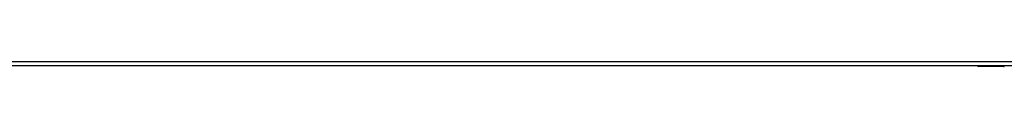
# Model space of a CAD drawing. Header units: inches. Extents: x 27 to 746, y 82 to 342.
# Tile 137 of 256: x 333.36 to 356.321, y 191.097 to 191.216. Entities that reach past the tile are written whole.
import ezdxf

# ---------------------------------------------------------------- set-up
doc = ezdxf.new("R2010")
doc.units = ezdxf.units.IN
doc.header["$MEASUREMENT"] = 0
doc.layers.add('Visible Edges(ANSI)', color=7, linetype='Continuous', lineweight=25)
doc.layers.add('Visible Tangent Edges(ANSI)', color=7, linetype='Continuous', lineweight=25)

msp = doc.modelspace()

# ---------------------------------------------------------------- linework, layer by layer
at = {"layer": 'Visible Edges(ANSI)'}
for p, q in [((382.202, 191.117), (310.597, 191.117)), ((355.696, 191.115), (311.266, 191.115)), ((356.305, 191.097), (355.715, 191.097)), ((356.321, 191.117), (356.321, 191.113))]:
    msp.add_line(p, q, dxfattribs=at)
for centre, radius, start, end in [((355.715, 191.117), 0.0197, 180.55, 270), ((356.305, 191.113), 0.0157, 270, 0)]:
    msp.add_arc(centre, radius, start, end, dxfattribs=at)
at = {"layer": 'Visible Tangent Edges(ANSI)'}
for p, q in [((310.597, 191.216), (382.202, 191.216)), ((355.715, 191.117), (355.715, 191.097)), ((356.305, 191.097), (356.305, 191.117))]:
    msp.add_line(p, q, dxfattribs=at)
at = {"layer": 'Visible Tangent Edges(ANSI)', "flags": 128}
for points in [[(355.935, 191.117), (355.936, 191.115), (355.937, 191.114), (355.939, 191.112), (355.941, 191.111), (355.943, 191.11), (355.946, 191.109), (355.949, 191.108), (355.952, 191.107), (355.955, 191.107), (355.959, 191.106), (355.962, 191.106), (355.966, 191.106), (355.97, 191.106), (355.974, 191.106), (355.977, 191.107), (355.981, 191.107), (355.984, 191.108), (355.987, 191.109), (355.989, 191.11), (355.992, 191.111), (355.994, 191.112), (355.995, 191.114), (355.996, 191.115), (355.997, 191.117)], [(355.978, 191.117), (355.977, 191.117), (355.976, 191.116), (355.975, 191.116), (355.974, 191.116), (355.973, 191.116), (355.972, 191.116), (355.971, 191.116), (355.97, 191.116), (355.969, 191.115), (355.968, 191.115), (355.967, 191.115), (355.966, 191.115), (355.965, 191.115), (355.964, 191.115), (355.963, 191.115), (355.962, 191.116), (355.961, 191.116), (355.96, 191.116), (355.959, 191.116), (355.959, 191.116), (355.958, 191.116), (355.957, 191.116), (355.956, 191.117), (355.955, 191.117)]]:
    msp.add_lwpolyline(points, dxfattribs=at)

doc.saveas('drawing.dxf')
